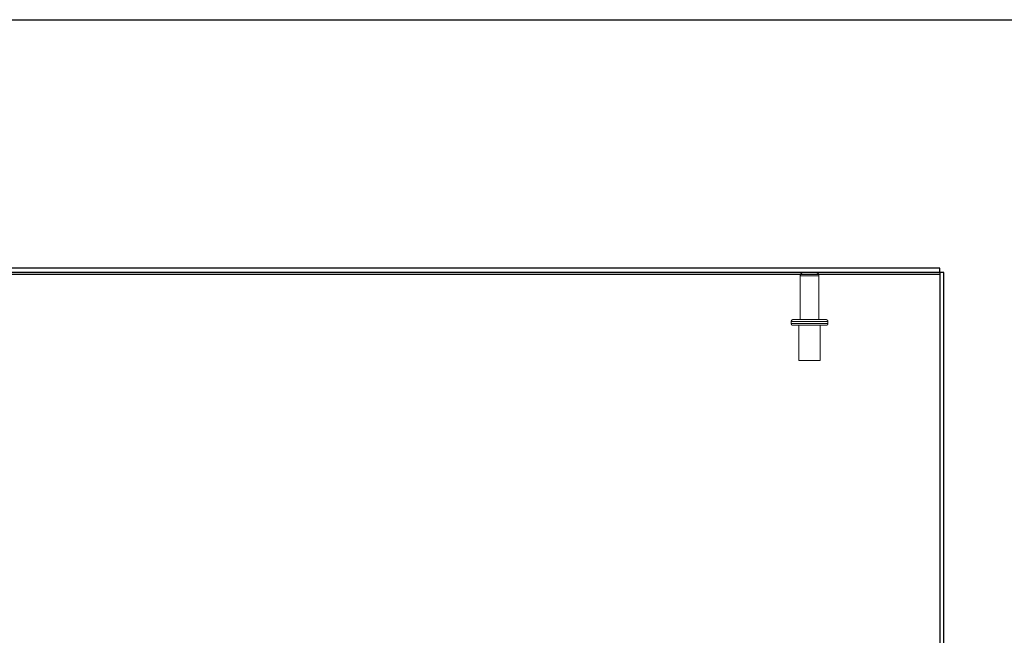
# Model space of a CAD drawing. Header units: inches. Extents: x 0.2 to 10.8, y 0.2 to 8.2.
# Tile 68 of 98: x 3.325 to 4.777, y 7.341 to 8.25. Entities that reach past the tile are written whole.
import ezdxf

# ---------------------------------------------------------------- set-up
doc = ezdxf.new("R2010")
doc.units = ezdxf.units.IN
doc.header["$MEASUREMENT"] = 0
doc.linetypes.add('HIDDEN', pattern=[0.075, 0.05, -0.025])
doc.layers.add('SLD-0', color=179, linetype='Continuous')
doc.layers.add('TEXT', color=140, linetype='Continuous')

msp = doc.modelspace()

# ---------------------------------------------------------------- linework, layer by layer
at = {"layer": 'SLD-0', "linetype": 'Continuous', "lineweight": 25}
for p, q in [((2.6936684, 7.874456), (4.6816684, 7.874456)), ((4.6816684, 7.8829917), (2.6966684, 7.8829917)), ((4.6816684, 7.8769917), (2.6966684, 7.8769917)), ((4.6816684, 7.8769917), (4.6816684, 7.8829917)), ((4.6876684, 7.8769917), (4.6816684, 7.8769917)), ((4.6816684, 7.8769917), (4.6816684, 7.874456)), ((4.6816684, 7.874456), (4.6816684, 6.91098)), ((4.6876684, 6.9110676), (4.6876684, 7.8769917))]:
    msp.add_line(p, q, dxfattribs=at)
at = {"layer": 'SLD-0', "linetype": 'HIDDEN', "lineweight": 18}
for p, q in [((4.4759184, 7.8719917), (4.4759184, 7.8072417)), ((4.5035851, 7.8719917), (4.4760729, 7.8719917)), ((4.5035851, 7.8719917), (4.4760729, 7.8719917)), ((4.5035851, 7.8072417), (4.5035851, 7.8719917)), ((4.5168351, 7.8047417), (4.4626684, 7.8047417)), ((4.5168351, 7.8047417), (4.4626684, 7.8047417)), ((4.4626684, 7.8047417), (4.4626684, 7.8014083)), ((4.5168351, 7.8014083), (4.4626684, 7.8014083)), ((4.5168351, 7.8014083), (4.4626684, 7.8014083)), ((4.4651684, 7.8072417), (4.5143351, 7.8072417)), ((4.5168351, 7.8014083), (4.5168351, 7.8047417)), ((4.4651684, 7.7989083), (4.5143351, 7.7989083)), ((4.4741267, 7.7989083), (4.4741267, 7.746825)), ((4.5053767, 7.746825), (4.5053767, 7.7989083)), ((4.4741267, 7.746825), (4.5053767, 7.746825))]:
    msp.add_line(p, q, dxfattribs=at)
for centre, radius, start, end in [((4.4809184, 7.8719917), 0.005, 90, 180), ((4.4985851, 7.8719917), 0.005, 0, 90), ((4.4651684, 7.8047417), 0.0025, 90, 180), ((4.4651684, 7.8014083), 0.0025, 180, 270), ((4.5143351, 7.8047417), 0.0025, 0, 90), ((4.5143351, 7.8014083), 0.0025, 270, 0)]:
    msp.add_arc(centre, radius, start, end, dxfattribs=at)
at = {"layer": 'TEXT'}
msp.add_line((0.25, 8.25), (10.75, 8.25), dxfattribs=at)

doc.saveas('drawing.dxf')
